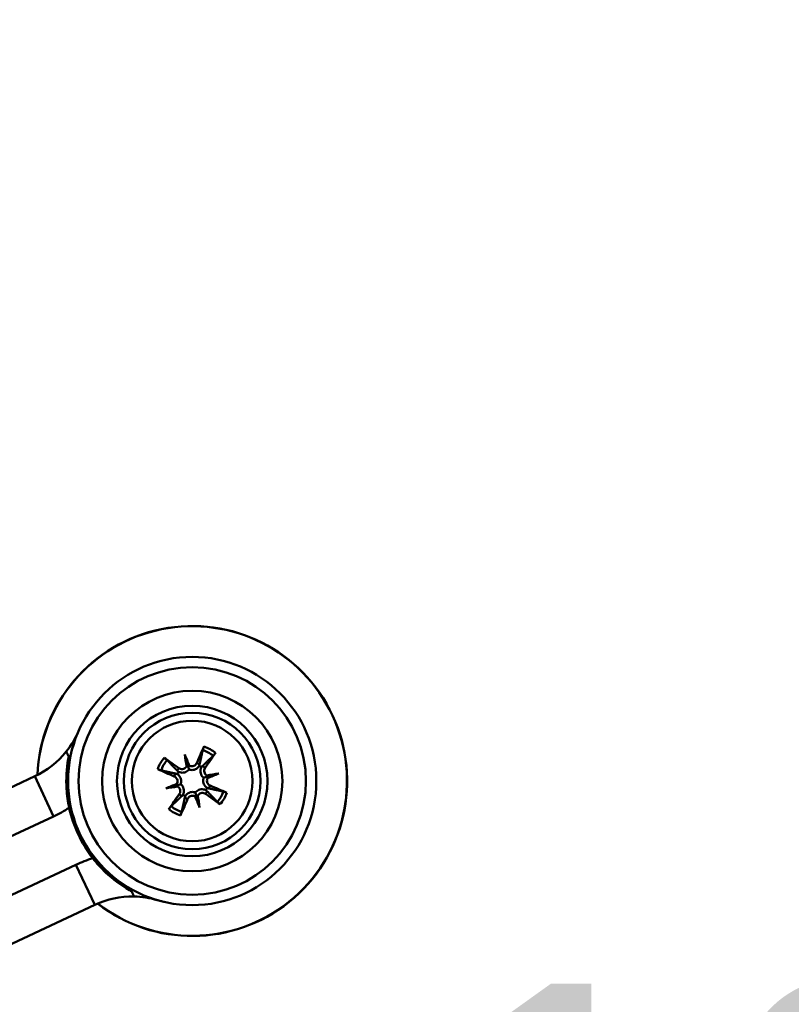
# Model space of a CAD drawing. Header units: inches. Extents: x 0.8 to 72.9, y -5.1 to 48.7.
# Tile 9 of 237: x 18.7 to 20.8, y 11 to 13.7. Entities that reach past the tile are written whole.
import ezdxf

# ---------------------------------------------------------------- set-up
doc = ezdxf.new("R2010")
doc.units = ezdxf.units.IN
doc.header["$MEASUREMENT"] = 0
for name, color, linetype, lineweight in [('Dimensions(ROSSANSI)', 7, 'Continuous', 25), ('Visible Edges(ROSSANSI)', 7, 'Continuous', 50), ('Visible Tangent Edges(ROSSANSI)', 7, 'Continuous', 50)]:
    doc.layers.add(name, color=color, linetype=linetype, lineweight=lineweight)
doc.styles.add('DEFAULT-ROSSANSI', font='arial.ttf')
doc.dimstyles.new('DEFAULT-ROSSANSI', dxfattribs={"dimtxt": 1, "dimasz": 0.098425, "dimexe": 0.125, "dimexo": 0.0625, "dimgap": 0.031496, "dimtad": 0, "dimtih": 1, "dimtoh": 1, "dimrnd": 1e-08, "dimzin": 0, "dimdsep": 46, "dimtxsty": 'DEFAULT-ROSSANSI', "dimcen": 0.09, "dimdle": 0.393701, "dimclrd": 7, "dimclre": 7, "dimclrt": 179, "dimadec": 0, "dimazin": 0, "dimtfac": 1, "dimtofl": 0, "dimtmove": 0, "dimatfit": 3, "dimfxl": 1, "dimtolj": 1, "dimtzin": 0, "dimlwd": 25, "dimlwe": 25, "dimarcsym": 0})

# ---------------------------------------------------------------- blocks, each defined once
blk = doc.blocks.new('*D9')
at = {"layer": 'Defpoints', "color": 0}
for p in [(20.9572, 23.5647), (16.7247, 7.3336), (21.5914, 5.2728)]:
    blk.add_point(p, dxfattribs=at)
at = {"layer": 'Dimensions(ROSSANSI)', "color": 7, "lineweight": 25}
for p, q in [((21.0148, 23.5403), (28.1781, 20.5071)), ((28.0246, 20.4652), (24.0396, 11.0543)), ((21.6298, 5.3634), (23.4702, 9.7096)), ((16.7823, 7.3092), (21.7065, 5.2241))]:
    blk.add_line(p, q, dxfattribs=at)
at = {"layer": 'Dimensions(ROSSANSI)', "color": 7}
for points in [[(28.0095, 20.4716), (28.0397, 20.4588), (28.063, 20.5558)], [(21.6147, 5.3698), (21.6449, 5.357), (21.5914, 5.2728)]]:
    blk.add_solid(points, dxfattribs=at)
at = {"layer": 'Dimensions(ROSSANSI)', "color": 179, "lineweight": 25, "insert": (19.7982, 11.0228), "char_height": 1, "attachment_point": 1, "style": 'DEFAULT-ROSSANSI'}
blk.add_mtext('\\A1;16.60 [421.6]', dxfattribs=at)
blk = doc.blocks.new('*D12')
at = {"layer": 'Defpoints', "color": 0}
for p in [(20.3257, 29.7563), (14.3874, 23.4825), (20.8786, 23.3789), (14.3874, 8.0496)]:
    blk.add_point(p, dxfattribs=at)
at = {"layer": 'Dimensions(ROSSANSI)', "color": 7, "lineweight": 25}
for p, q in [((14.3874, 23.545), (14.3874, 30.679)), ((20.9029, 23.4365), (23.2112, 28.8877))]:
    blk.add_line(p, q, dxfattribs=at)
for start, end in [(81.16585, 89.74941), (67.30059, 75.85919)]:
    blk.add_arc((14.3874, 8.0496), 22.5044, start, end, dxfattribs=at)
at = {"layer": 'Dimensions(ROSSANSI)', "color": 7}
for points in [[(14.4858, 30.5373), (14.4859, 30.5702), (14.3874, 30.554)], [(23.0782, 28.8259), (23.0654, 28.7957), (23.1625, 28.7726)]]:
    blk.add_solid(points, dxfattribs=at)
at = {"layer": 'Dimensions(ROSSANSI)', "color": 179, "lineweight": 25, "insert": (17.875, 30.6151), "char_height": 1, "attachment_point": 1, "style": 'DEFAULT-ROSSANSI'}
blk.add_mtext('\\A1;23°', dxfattribs=at)

msp = doc.modelspace()

# ---------------------------------------------------------------- linework, layer by layer
at = {"layer": 'Visible Edges(ROSSANSI)'}
for p, q in [((19.1264, 11.6684), (19.1349, 11.6382)), ((18.2329, 11.3871), (18.7032, 11.6069)), ((19.2221, 11.6148), (19.1918, 11.6063)), ((19.0727, 11.5727), (19.103, 11.5812)), ((19.1684, 11.5191), (19.1599, 11.5493)), ((18.2858, 11.2739), (18.7561, 11.4937)), ((18.3493, 11.138), (18.8196, 11.3578)), ((18.4023, 11.0247), (18.8725, 11.2445))]:
    msp.add_line(p, q, dxfattribs=at)
for radius in [0.35, 0.2121, 0.1925, 0.17]:
    msp.add_circle((19.1474, 11.5937), radius, dxfattribs=at)
for centre, radius, start, end in [((19.1474, 11.5937), 0.4369, 232.3166, 177.7834), ((18.5973, 11.8334), 0.25, 321.2607, 336.4596), ((18.5973, 11.8334), 0.25, 295.05, 321.2607), ((19.1474, 11.5937), 0.0465, 56.0506, 65.388), ((19.1474, 11.5937), 0.0465, 146.0506, 155.388), ((19.1474, 11.5937), 0.0465, 236.0506, 245.388), ((19.1474, 11.5937), 0.0465, 326.0506, 335.388), ((18.5973, 11.8334), 0.375, 295.05, 302.8103), ((19.1474, 11.5937), 0.355, 192.2856, 217.8144), ((18.9784, 11.018), 0.375, 107.2897, 115.05), ((18.9784, 11.018), 0.25, 88.8393, 115.05), ((18.9784, 11.018), 0.25, 73.6404, 88.8393)]:
    msp.add_arc(centre, radius, start, end, dxfattribs=at)
for centre, major_axis, ratio, start_param, end_param in [((19.1622, 11.5877), (-0.1019, -0.2504), 0.087156, 4.322701, 4.520003), ((19.1379, 11.5809), (-0.2176, 0.1605), 0.087156, 4.904775, 5.102077), ((19.1109, 11.5805), (0.0916, -0.2518), 0.173648, 1.734346, 1.863678), ((19.1854, 11.6015), (-0.0532, 0.2626), 0.173648, 1.277915, 1.407247), ((19.1345, 11.6032), (0.1605, 0.2176), 0.087156, 4.904775, 5.102077), ((19.1247, 11.6433), (-0.0118, -0.0024), 0.868224, 2.019616, 2.403378), ((19.1409, 11.6479), (-0.0114, -0.0041), 0.868224, 0.738214, 1.121977), ((19.1534, 11.6085), (0.2504, -0.1019), 0.087156, 4.322701, 4.520003), ((19.1551, 11.5557), (0.2626, 0.0532), 0.173648, 1.277915, 1.407247), ((19.197, 11.6164), (-0.0024, 0.0118), 0.868224, 2.019616, 2.403378), ((19.1341, 11.6302), (-0.2518, -0.0916), 0.173648, 1.734346, 1.863678), ((19.2015, 11.6003), (-0.0041, 0.0114), 0.868224, 0.738214, 1.121977), ((19.1606, 11.5573), (0.2518, 0.0916), 0.173648, 1.734346, 1.863678), ((19.1397, 11.6318), (-0.2626, -0.0532), 0.173648, 1.277915, 1.407247), ((19.0933, 11.5872), (0.0041, -0.0114), 0.868224, 0.738214, 1.121977), ((19.0978, 11.5711), (0.0024, -0.0118), 0.868224, 2.019616, 2.403378), ((19.1414, 11.579), (-0.2504, 0.1019), 0.087156, 4.322701, 4.520003), ((19.1602, 11.5843), (-0.1605, -0.2176), 0.087156, 4.904775, 5.102077), ((19.1539, 11.5396), (0.0114, 0.0041), 0.868224, 0.738214, 1.121977), ((19.1838, 11.607), (-0.0916, 0.2518), 0.173648, 1.734346, 1.863678), ((19.1701, 11.5442), (0.0118, 0.0024), 0.868224, 2.019616, 2.403378), ((19.1094, 11.586), (0.0532, -0.2626), 0.173648, 1.277915, 1.407247), ((19.1569, 11.6066), (0.2176, -0.1605), 0.087156, 4.904775, 5.102077), ((19.1326, 11.5998), (0.1019, 0.2504), 0.087156, 4.322701, 4.520003)]:
    msp.add_ellipse(centre, major_axis=major_axis, ratio=ratio, start_param=start_param, end_param=end_param, dxfattribs=at)
for points, knots in [([(19.1771, 11.6813), (19.1772, 11.6817), (19.1773, 11.6822), (19.1777, 11.6834), (19.178, 11.6844), (19.1787, 11.6862), (19.1791, 11.6873), (19.1799, 11.6891), (19.1803, 11.6902), (19.1807, 11.6911)], [0.070994, 0.070994, 0.070994, 0.070994, 0.07730561, 0.07730561, 0.08501045, 0.08501045, 0.09272791, 0.09272791, 0.10039672, 0.10039672, 0.10039672, 0.10039672]), ([(18.8005, 11.5182), (18.7967, 11.5357), (18.7942, 11.5536), (18.7913, 11.5995), (18.7929, 11.6277), (18.7982, 11.6577), (18.7986, 11.6601), (18.7991, 11.6624)], [4.1413496, 4.1413496, 4.1413496, 4.1413496, 4.2782487, 4.2782487, 4.4904891, 4.4904891, 4.5087123, 4.5087123, 4.5087123, 4.5087123]), ([(19.0682, 11.6594), (19.069, 11.6589), (19.0699, 11.6582), (19.0716, 11.657), (19.0725, 11.6563), (19.074, 11.6551), (19.0748, 11.6545), (19.0757, 11.6536), (19.0761, 11.6532), (19.0764, 11.6529)], [0.02330526, 0.02330526, 0.02330526, 0.02330526, 0.03097407, 0.03097407, 0.03869153, 0.03869153, 0.04639637, 0.04639637, 0.05270798, 0.05270798, 0.05270798, 0.05270798]), ([(19.2131, 11.6729), (19.2125, 11.6722), (19.2119, 11.6712), (19.2107, 11.6696), (19.2099, 11.6686), (19.2088, 11.6672), (19.2081, 11.6664), (19.2073, 11.6654), (19.2069, 11.665), (19.2066, 11.6647)], [0.02330526, 0.02330526, 0.02330526, 0.02330526, 0.03097407, 0.03097407, 0.03869153, 0.03869153, 0.04639637, 0.04639637, 0.05270798, 0.05270798, 0.05270798, 0.05270798]), ([(19.1317, 11.6351), (19.1317, 11.635), (19.1317, 11.635), (19.1307, 11.6334), (19.1295, 11.6318), (19.1264, 11.6294), (19.1246, 11.6285), (19.121, 11.6275), (19.119, 11.6273), (19.1152, 11.6277), (19.1133, 11.6283), (19.1111, 11.6295), (19.1106, 11.6298), (19.1101, 11.6302)], [0.02817592, 0.02817592, 0.02817592, 0.02817592, 0.02861542, 0.02861542, 0.04266381, 0.04266381, 0.0567122, 0.0567122, 0.07082649, 0.07082649, 0.08494078, 0.08494078, 0.08976122, 0.08976122, 0.08976122, 0.08976122]), ([(19.1349, 11.6382), (19.1352, 11.637), (19.1355, 11.6361), (19.1365, 11.6324), (19.1372, 11.6301), (19.138, 11.6273), (19.1381, 11.6267), (19.1383, 11.6262)], [-2.6010107, -2.6010107, -2.6010107, -2.6010107, -2.5540627, -2.5540627, -2.3944338, -2.3944338, -2.354937, -2.354937, -2.354937, -2.354937]), ([(19.1668, 11.6361), (19.1661, 11.6349), (19.1653, 11.6339), (19.1628, 11.631), (19.161, 11.6295), (19.1574, 11.6272), (19.1554, 11.6263), (19.1512, 11.625), (19.149, 11.6247), (19.1448, 11.6246), (19.1426, 11.6249), (19.1397, 11.6257), (19.139, 11.6259), (19.1383, 11.6262)], [0.2635064, 0.2635064, 0.2635064, 0.2635064, 0.27418202, 0.27418202, 0.29305121, 0.29305121, 0.30902749, 0.30902749, 0.32500377, 0.32500377, 0.34098004, 0.34098004, 0.34666824, 0.34666824, 0.34666824, 0.34666824]), ([(19.1602, 11.6443), (19.1595, 11.6426), (19.1584, 11.641), (19.1556, 11.6382), (19.1539, 11.6371), (19.1505, 11.6357), (19.1485, 11.6353), (19.1446, 11.6353), (19.1427, 11.6356), (19.1404, 11.6366), (19.1398, 11.6369), (19.1392, 11.6372)], [0, 0, 0, 0, 0.01429788, 0.01429788, 0.02859576, 0.02859576, 0.04258156, 0.04258156, 0.05656736, 0.05656736, 0.06157061, 0.06157061, 0.06157061, 0.06157061]), ([(19.1798, 11.6029), (19.1792, 11.6033), (19.1786, 11.6038), (19.1765, 11.6059), (19.1751, 11.6076), (19.1729, 11.6113), (19.1721, 11.6133), (19.171, 11.6176), (19.1707, 11.6197), (19.1708, 11.6239), (19.1712, 11.6264), (19.1723, 11.6299), (19.1728, 11.6312), (19.1734, 11.6324)], [0.3033393, 0.3033393, 0.3033393, 0.3033393, 0.30902749, 0.30902749, 0.32500377, 0.32500377, 0.34098004, 0.34098004, 0.35695632, 0.35695632, 0.37582552, 0.37582552, 0.38650113, 0.38650113, 0.38650113, 0.38650113]), ([(19.1887, 11.6094), (19.1887, 11.6094), (19.1886, 11.6095), (19.187, 11.6104), (19.1854, 11.6117), (19.183, 11.6148), (19.1822, 11.6166), (19.1811, 11.6201), (19.181, 11.6221), (19.1814, 11.626), (19.182, 11.6279), (19.1831, 11.63), (19.1835, 11.6306), (19.1838, 11.6311)], [0.02817701, 0.02817701, 0.02817701, 0.02817701, 0.02875644, 0.02875644, 0.04273434, 0.04273434, 0.05671223, 0.05671223, 0.07082652, 0.07082652, 0.08494082, 0.08494082, 0.08976125, 0.08976125, 0.08976125, 0.08976125]), ([(19.0599, 11.6234), (19.0595, 11.6235), (19.0589, 11.6237), (19.0577, 11.6241), (19.0567, 11.6244), (19.055, 11.625), (19.0539, 11.6255), (19.052, 11.6262), (19.0509, 11.6267), (19.0501, 11.6271)], [0.070994, 0.070994, 0.070994, 0.070994, 0.07730561, 0.07730561, 0.08501045, 0.08501045, 0.09272791, 0.09272791, 0.10039672, 0.10039672, 0.10039672, 0.10039672]), ([(19.0968, 11.6066), (19.0985, 11.6059), (19.1002, 11.6048), (19.103, 11.602), (19.1041, 11.6003), (19.1055, 11.5968), (19.1059, 11.5949), (19.1059, 11.591), (19.1055, 11.589), (19.1046, 11.5867), (19.1043, 11.5861), (19.104, 11.5855)], [0, 0, 0, 0, 0.01429788, 0.01429788, 0.02859576, 0.02859576, 0.04258156, 0.04258156, 0.05656736, 0.05656736, 0.06157061, 0.06157061, 0.06157061, 0.06157061]), ([(19.1051, 11.6131), (19.1062, 11.6124), (19.1073, 11.6116), (19.1101, 11.6092), (19.1117, 11.6073), (19.1139, 11.6037), (19.1149, 11.6018), (19.1161, 11.5976), (19.1165, 11.5954), (19.1165, 11.5912), (19.1163, 11.5889), (19.1155, 11.5861), (19.1152, 11.5853), (19.115, 11.5846)], [0.2635064, 0.2635064, 0.2635064, 0.2635064, 0.27418202, 0.27418202, 0.29305121, 0.29305121, 0.30902749, 0.30902749, 0.32500377, 0.32500377, 0.34098004, 0.34098004, 0.34666824, 0.34666824, 0.34666824, 0.34666824]), ([(19.1383, 11.6262), (19.1378, 11.6256), (19.1373, 11.625), (19.1353, 11.6228), (19.1335, 11.6214), (19.1299, 11.6193), (19.1278, 11.6184), (19.1236, 11.6173), (19.1214, 11.6171), (19.1172, 11.6171), (19.1148, 11.6175), (19.1112, 11.6186), (19.11, 11.6191), (19.1088, 11.6197)], [0.3033393, 0.3033393, 0.3033393, 0.3033393, 0.30902749, 0.30902749, 0.32500377, 0.32500377, 0.34098004, 0.34098004, 0.35695632, 0.35695632, 0.37582552, 0.37582552, 0.38650113, 0.38650113, 0.38650113, 0.38650113]), ([(19.1918, 11.6063), (19.1907, 11.6059), (19.1897, 11.6057), (19.186, 11.6046), (19.1837, 11.604), (19.1809, 11.6032), (19.1804, 11.603), (19.1798, 11.6029)], [-2.6010107, -2.6010107, -2.6010107, -2.6010107, -2.5540627, -2.5540627, -2.3944338, -2.3944338, -2.354937, -2.354937, -2.354937, -2.354937]), ([(19.103, 11.5812), (19.1041, 11.5816), (19.1051, 11.5818), (19.1088, 11.5829), (19.1111, 11.5835), (19.1139, 11.5843), (19.1144, 11.5845), (19.115, 11.5846)], [-2.6010107, -2.6010107, -2.6010107, -2.6010107, -2.5540627, -2.5540627, -2.3944338, -2.3944338, -2.354937, -2.354937, -2.354937, -2.354937]), ([(19.1061, 11.5781), (19.1061, 11.5781), (19.1062, 11.578), (19.1078, 11.5771), (19.1093, 11.5758), (19.1117, 11.5727), (19.1126, 11.5709), (19.1136, 11.5674), (19.1138, 11.5654), (19.1134, 11.5615), (19.1128, 11.5596), (19.1116, 11.5574), (19.1113, 11.5569), (19.1109, 11.5564)], [0.02817701, 0.02817701, 0.02817701, 0.02817701, 0.02875644, 0.02875644, 0.04273434, 0.04273434, 0.05671223, 0.05671223, 0.07090098, 0.07090098, 0.08508973, 0.08508973, 0.08976579, 0.08976579, 0.08976579, 0.08976579]), ([(19.115, 11.5846), (19.1156, 11.5842), (19.1162, 11.5837), (19.1183, 11.5816), (19.1197, 11.5799), (19.1218, 11.5762), (19.1227, 11.5742), (19.1238, 11.5699), (19.124, 11.5678), (19.124, 11.5636), (19.1236, 11.5611), (19.1225, 11.5576), (19.122, 11.5563), (19.1214, 11.5551)], [0.3033393, 0.3033393, 0.3033393, 0.3033393, 0.30902749, 0.30902749, 0.32500377, 0.32500377, 0.34098004, 0.34098004, 0.35695632, 0.35695632, 0.37582552, 0.37582552, 0.38650113, 0.38650113, 0.38650113, 0.38650113]), ([(19.1897, 11.5744), (19.1886, 11.5751), (19.1875, 11.5759), (19.1847, 11.5783), (19.1831, 11.5802), (19.1809, 11.5838), (19.1799, 11.5857), (19.1787, 11.5899), (19.1783, 11.5921), (19.1783, 11.5963), (19.1785, 11.5986), (19.1793, 11.6014), (19.1795, 11.6022), (19.1798, 11.6029)], [0.2635064, 0.2635064, 0.2635064, 0.2635064, 0.27418202, 0.27418202, 0.29305121, 0.29305121, 0.30902749, 0.30902749, 0.32500377, 0.32500377, 0.34098004, 0.34098004, 0.34666824, 0.34666824, 0.34666824, 0.34666824]), ([(19.198, 11.5809), (19.1963, 11.5816), (19.1946, 11.5827), (19.1918, 11.5855), (19.1907, 11.5872), (19.1893, 11.5907), (19.1889, 11.5926), (19.1889, 11.5965), (19.1893, 11.5985), (19.1902, 11.6008), (19.1905, 11.6014), (19.1908, 11.602)], [0, 0, 0, 0, 0.01429788, 0.01429788, 0.02859576, 0.02859576, 0.04258156, 0.04258156, 0.05656736, 0.05656736, 0.06157061, 0.06157061, 0.06157061, 0.06157061]), ([(19.128, 11.5514), (19.1287, 11.5526), (19.1295, 11.5536), (19.132, 11.5565), (19.1338, 11.558), (19.1374, 11.5603), (19.1394, 11.5612), (19.1436, 11.5625), (19.1458, 11.5628), (19.15, 11.5629), (19.1522, 11.5626), (19.1551, 11.5618), (19.1558, 11.5616), (19.1565, 11.5613)], [0.2635064, 0.2635064, 0.2635064, 0.2635064, 0.27418202, 0.27418202, 0.29305121, 0.29305121, 0.30902749, 0.30902749, 0.32500377, 0.32500377, 0.34098004, 0.34098004, 0.34666824, 0.34666824, 0.34666824, 0.34666824]), ([(19.1345, 11.5432), (19.1353, 11.5449), (19.1364, 11.5465), (19.1392, 11.5493), (19.1409, 11.5504), (19.1443, 11.5518), (19.1463, 11.5522), (19.1502, 11.5522), (19.1521, 11.5519), (19.1544, 11.5509), (19.155, 11.5506), (19.1556, 11.5503)], [0, 0, 0, 0, 0.01429788, 0.01429788, 0.02859576, 0.02859576, 0.04258156, 0.04258156, 0.05656736, 0.05656736, 0.06157061, 0.06157061, 0.06157061, 0.06157061]), ([(19.1565, 11.5613), (19.157, 11.5619), (19.1575, 11.5625), (19.1595, 11.5647), (19.1613, 11.5661), (19.1649, 11.5682), (19.167, 11.5691), (19.1712, 11.5702), (19.1734, 11.5704), (19.1776, 11.5704), (19.18, 11.57), (19.1836, 11.5689), (19.1848, 11.5684), (19.186, 11.5678)], [0.3033393, 0.3033393, 0.3033393, 0.3033393, 0.30902749, 0.30902749, 0.32500377, 0.32500377, 0.34098004, 0.34098004, 0.35695632, 0.35695632, 0.37582552, 0.37582552, 0.38650113, 0.38650113, 0.38650113, 0.38650113]), ([(19.1599, 11.5493), (19.1596, 11.5505), (19.1593, 11.5514), (19.1583, 11.5551), (19.1576, 11.5574), (19.1568, 11.5602), (19.1567, 11.5608), (19.1565, 11.5613)], [-2.6010107, -2.6010107, -2.6010107, -2.6010107, -2.5540627, -2.5540627, -2.3944338, -2.3944338, -2.354937, -2.354937, -2.354937, -2.354937]), ([(19.163, 11.5524), (19.1631, 11.5525), (19.1631, 11.5525), (19.164, 11.5541), (19.1653, 11.5557), (19.1684, 11.5581), (19.1702, 11.559), (19.1737, 11.56), (19.1757, 11.5602), (19.1796, 11.5598), (19.1815, 11.5592), (19.1837, 11.558), (19.1842, 11.5577), (19.1847, 11.5573)], [0.02817592, 0.02817592, 0.02817592, 0.02817592, 0.02861542, 0.02861542, 0.04266381, 0.04266381, 0.0567122, 0.0567122, 0.07082649, 0.07082649, 0.08494078, 0.08494078, 0.08976122, 0.08976122, 0.08976122, 0.08976122]), ([(19.2349, 11.5641), (19.2353, 11.564), (19.2358, 11.5638), (19.2371, 11.5634), (19.238, 11.5631), (19.2398, 11.5625), (19.2409, 11.562), (19.2428, 11.5613), (19.2439, 11.5608), (19.2447, 11.5604)], [0.070994, 0.070994, 0.070994, 0.070994, 0.07730561, 0.07730561, 0.08501045, 0.08501045, 0.09272791, 0.09272791, 0.10039672, 0.10039672, 0.10039672, 0.10039672]), ([(19.0817, 11.5146), (19.0823, 11.5153), (19.0829, 11.5163), (19.0841, 11.5179), (19.0849, 11.5189), (19.086, 11.5203), (19.0867, 11.5211), (19.0875, 11.5221), (19.0879, 11.5225), (19.0882, 11.5228)], [0.02330526, 0.02330526, 0.02330526, 0.02330526, 0.03097407, 0.03097407, 0.03869153, 0.03869153, 0.04639637, 0.04639637, 0.05270798, 0.05270798, 0.05270798, 0.05270798]), ([(19.2266, 11.5281), (19.2258, 11.5286), (19.2248, 11.5293), (19.2232, 11.5305), (19.2223, 11.5312), (19.2208, 11.5324), (19.22, 11.533), (19.2191, 11.5339), (19.2186, 11.5343), (19.2184, 11.5346)], [0.02330526, 0.02330526, 0.02330526, 0.02330526, 0.03097407, 0.03097407, 0.03869153, 0.03869153, 0.04639637, 0.04639637, 0.05270798, 0.05270798, 0.05270798, 0.05270798]), ([(19.1177, 11.5062), (19.1176, 11.5058), (19.1175, 11.5053), (19.1171, 11.5041), (19.1168, 11.5031), (19.1161, 11.5013), (19.1157, 11.5002), (19.1149, 11.4984), (19.1145, 11.4973), (19.1141, 11.4964)], [0.070994, 0.070994, 0.070994, 0.070994, 0.07730561, 0.07730561, 0.08501045, 0.08501045, 0.09272791, 0.09272791, 0.10039672, 0.10039672, 0.10039672, 0.10039672]), ([(18.9767, 11.2825), (18.9746, 11.2836), (18.9725, 11.2848), (18.9461, 11.3), (18.9234, 11.3169), (18.89, 11.3486), (18.8779, 11.3619), (18.8669, 11.3761)], [4.8967465, 4.8967465, 4.8967465, 4.8967465, 4.9149698, 4.9149698, 5.1272101, 5.1272101, 5.2641093, 5.2641093, 5.2641093, 5.2641093])]:
    msp.add_open_spline(points, degree=3, knots=knots, dxfattribs=at)
for points, weights in [([(18.7991, 11.6624), (18.7956, 11.6699), (18.7923, 11.6769)], [1.0058126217, 1.00338777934, 1]), ([(19.1771, 11.6813), (19.1716, 11.6556), (19.1684, 11.641)], [1.0059010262, 1.05242872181, 1.01578783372]), ([(19.1768, 11.6363), (19.1875, 11.6466), (19.2066, 11.6647)], [1.01578783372, 1.05242872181, 1.0059010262]), ([(19.1048, 11.6231), (19.0945, 11.6339), (19.0764, 11.6529)], [1.01578783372, 1.05242872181, 1.0059010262]), ([(19.0599, 11.6234), (19.0855, 11.6179), (19.1001, 11.6148)], [1.0059010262, 1.05242872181, 1.01578783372]), ([(19.118, 11.5512), (19.1072, 11.5409), (19.0882, 11.5228)], [1.01578783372, 1.05242872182, 1.0059010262]), ([(19.19, 11.5644), (19.2003, 11.5536), (19.2184, 11.5346)], [1.01578783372, 1.05242872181, 1.0059010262]), ([(19.2349, 11.5641), (19.2092, 11.5696), (19.1947, 11.5727)], [1.0059010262, 1.05242872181, 1.01578783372]), ([(19.1177, 11.5062), (19.1232, 11.5319), (19.1264, 11.5465)], [1.0059010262, 1.05242872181, 1.01578783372]), ([(18.9835, 11.268), (18.9802, 11.275), (18.9767, 11.2825)], [1, 1.00338777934, 1.0058126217])]:
    msp.add_rational_spline(points, weights, degree=2, dxfattribs=at)
for points in [[(19.1684, 11.641), (19.168, 11.6392), (19.1675, 11.6376), (19.1668, 11.6361)], [(19.1734, 11.6324), (19.1743, 11.6337), (19.1754, 11.6351), (19.1768, 11.6363)], [(19.1001, 11.6148), (19.1019, 11.6144), (19.1036, 11.6138), (19.1051, 11.6131)], [(19.1088, 11.6197), (19.1074, 11.6207), (19.1061, 11.6218), (19.1048, 11.6231)], [(19.1214, 11.5551), (19.1205, 11.5538), (19.1193, 11.5524), (19.118, 11.5512)], [(19.1264, 11.5465), (19.1268, 11.5483), (19.1273, 11.5499), (19.128, 11.5514)], [(19.186, 11.5678), (19.1874, 11.5668), (19.1887, 11.5657), (19.19, 11.5644)], [(19.1947, 11.5727), (19.1929, 11.5731), (19.1912, 11.5737), (19.1897, 11.5744)], [(19.0664, 11.2533), (19.0593, 11.2549), (19.0523, 11.2568), (19.0454, 11.2589)]]:
    msp.add_open_spline(points, degree=3, dxfattribs=at)
at = {"layer": 'Visible Tangent Edges(ROSSANSI)'}
for p, q in [((19.1602, 11.6443), (19.1684, 11.641)), ((19.1838, 11.6311), (19.1768, 11.6363)), ((18.7032, 11.6069), (18.7561, 11.4937)), ((19.0968, 11.6066), (19.1001, 11.6148)), ((19.1101, 11.6302), (19.1048, 11.6231)), ((19.198, 11.5809), (19.1947, 11.5727)), ((19.1109, 11.5564), (19.118, 11.5512)), ((19.1847, 11.5573), (19.19, 11.5644)), ((19.1345, 11.5432), (19.1264, 11.5465)), ((18.8196, 11.3578), (18.8725, 11.2445))]:
    msp.add_line(p, q, dxfattribs=at)
for radius in [0.3207, 0.2543]:
    msp.add_circle((19.1474, 11.5937), radius, dxfattribs=at)
for radius, start, end in [(0.4364, 232.3514, 177.7486), (0.1029, 50.3312, 71.1074), (0.1029, 140.3312, 161.1074), (0.0924, 50.1764, 71.2621), (0.0924, 140.1764, 161.2621), (0.0924, 320.1764, 341.2621), (0.1029, 320.3312, 341.1074), (0.0924, 230.1764, 251.2621), (0.1029, 230.3312, 251.1074)]:
    msp.add_arc((19.1474, 11.5937), radius, start, end, dxfattribs=at)

# ---------------------------------------------------------------- dimensions: what is measured, and where the dimension line sits
at = {"layer": 'Dimensions(ROSSANSI)', "color": 7, "lineweight": 25}
dim = msp.add_angular_dim_3p(base=(20.3257, 29.7563), center=(14.3874, 8.0496), p1=(20.8786, 23.3789), p2=(14.3874, 23.4825), dimstyle='DEFAULT-ROSSANSI', override={"dimadec": 0, "dimtp": 0, "dimtm": 0, "dimtdec": 0}, dxfattribs=at)
dim.commit()
dim.dimension.update_dxf_attribs({"geometry": '*D12', "text_midpoint": (18.8644, 30.1041), "dimtype": 165})
dim = msp.add_linear_dim(base=(21.5914, 5.2728), p1=(20.9572, 23.5647), p2=(16.7247, 7.3336), angle=67.05, dimstyle='DEFAULT-ROSSANSI', override={"dimdec": 2, "dimtp": 0, "dimtm": 0, "dimtdec": 2, "dimatfit": 1}, dxfattribs=at)
dim.commit()
dim.dimension.update_dxf_attribs({"geometry": '*D9', "text_midpoint": (23.7549, 10.3819), "dimtype": 160})

doc.saveas('drawing.dxf')
